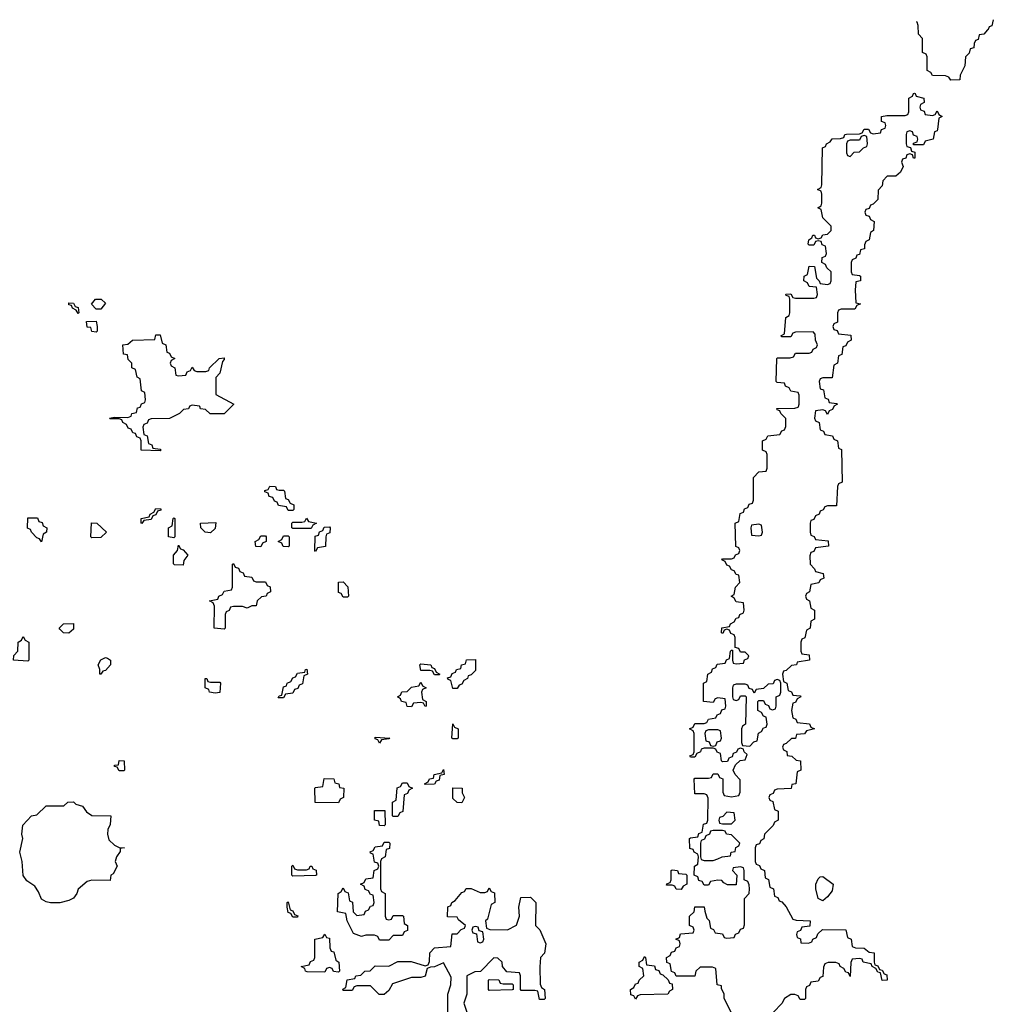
# Model space of a CAD drawing. Header units: inches. Extents: x 2808529 to 2951249, y 860290 to 1033701.
# Tile 61 of 153: x 2844815 to 2849076, y 1027385 to 1031693. Entities that reach past the tile are written whole.
import ezdxf

# ---------------------------------------------------------------- set-up
doc = ezdxf.new("R2010")
doc.units = ezdxf.units.IN
doc.header["$MEASUREMENT"] = 0
doc.layers.add('C8042', color=7, linetype='Continuous')
doc.layers.add('C8043', color=7, linetype='Continuous')

msp = doc.modelspace()

# ---------------------------------------------------------------- linework, layer by layer
at = {"layer": 'C8042', "color": 6}
for points in [[(2845557.3, 1030000), (2845554, 1029990), (2845532, 1029988), (2845514, 1029970), (2845470, 1029948), (2845390, 1029946), (2845378, 1029942), (2845372.7, 1029927.3), (2845358, 1029922), (2845354, 1029910), (2845358, 1029878), (2845372.7, 1029872.7), (2845378, 1029838), (2845392.7, 1029832.7), (2845398, 1029818), (2845430, 1029814), (2845434, 1029810), (2845430, 1029806), (2845346, 1029810), (2845346, 1029850), (2845342, 1029862), (2845328, 1029868), (2845322, 1029882), (2845310, 1029886), (2845302, 1029902), (2845290, 1029906), (2845282, 1029922), (2845266, 1029930), (2845262, 1029942), (2845250, 1029946), (2845210, 1029946), (2845208, 1029950), (2845230, 1029954), (2845287.3, 1029952.7), (2845302, 1029958), (2845306, 1029970), (2845326, 1029974), (2845330, 1029994), (2845342, 1029998), (2845342.9, 1030000)], [(2845741.8, 1030000), (2845710, 1029968.7), (2845648.9, 1029968.9), (2845627.3, 1029987.3), (2845606, 1029990), (2845602.7, 1030000)], [(2847928.7, 1027350), (2847898, 1027410), (2847898, 1027430), (2847886, 1027454), (2847886, 1027466), (2847868, 1027470), (2847862, 1027542), (2847847.3, 1027547.3), (2847792.7, 1027547.3), (2847774, 1027530), (2847770, 1027508.7), (2847688, 1027508), (2847682, 1027522), (2847668, 1027528), (2847662, 1027562), (2847647.3, 1027567.3), (2847646, 1027590), (2847662, 1027598), (2847667.3, 1027612.7), (2847682, 1027618), (2847687.3, 1027632.7), (2847702, 1027638), (2847706, 1027650), (2847702, 1027662), (2847686, 1027670), (2847702, 1027678), (2847707.3, 1027692.7), (2847762, 1027698), (2847766, 1027710), (2847762, 1027722), (2847746, 1027730), (2847746, 1027770), (2847766, 1027790), (2847770, 1027812), (2847811.1, 1027811.1), (2847812.7, 1027792.7), (2847822, 1027762), (2847831.6, 1027751.6), (2847838, 1027718), (2847852, 1027712), (2847858, 1027698), (2847890, 1027694), (2847898, 1027678), (2847910, 1027674), (2847942, 1027678), (2847948, 1027692), (2847962, 1027698), (2847970, 1027714), (2847982, 1027718), (2847987.3, 1027732.7), (2847987.3, 1027847.3), (2848008, 1027870), (2848008.7, 1027890), (2848008, 1027908), (2848002, 1027922), (2847986, 1027930), (2847986, 1027970), (2847982, 1027982), (2847970, 1027986), (2847938, 1027982), (2847934, 1027970), (2847954, 1027950), (2847950, 1027908), (2847912, 1027908), (2847896.4, 1027916.4), (2847887.3, 1027927.3), (2847870, 1027928), (2847838, 1027922), (2847830, 1027906), (2847810, 1027906), (2847802, 1027922), (2847787.3, 1027927.3), (2847782, 1027942), (2847766, 1027950), (2847768, 1027990), (2847782, 1027998), (2847786, 1028030), (2847782, 1028042), (2847766, 1028050), (2847762, 1028062), (2847747.3, 1028067.3), (2847746, 1028110), (2847750, 1028114), (2847782, 1028118), (2847787.3, 1028132.7), (2847802, 1028138), (2847807.3, 1028172.7), (2847822, 1028178), (2847826, 1028190), (2847827.3, 1028287.3), (2847822, 1028302), (2847810, 1028306), (2847770, 1028306), (2847766, 1028370), (2847770, 1028374), (2847830, 1028374), (2847842, 1028378), (2847850, 1028394), (2847870, 1028394), (2847878, 1028378), (2847891.6, 1028371.6), (2847892.7, 1028312.7), (2847898, 1028298), (2847930, 1028292), (2847962, 1028298), (2847967.3, 1028312.7), (2847967.3, 1028367.3), (2847946, 1028390), (2847938, 1028410), (2847947.3, 1028432.7), (2847968, 1028452), (2847990, 1028454), (2847998, 1028478), (2847986, 1028490), (2847982, 1028502), (2847970, 1028506), (2847958, 1028502), (2847952, 1028488), (2847938, 1028482), (2847932.7, 1028467.3), (2847918, 1028462), (2847912.7, 1028447.3), (2847890, 1028446), (2847886, 1028450), (2847882, 1028482), (2847868, 1028488), (2847862, 1028502), (2847850, 1028506), (2847810, 1028506), (2847798, 1028502), (2847794, 1028490), (2847778, 1028482), (2847770, 1028466), (2847750, 1028466), (2847747.3, 1028472.7), (2847762, 1028478), (2847766, 1028490), (2847766, 1028570), (2847762, 1028582), (2847746, 1028590), (2847762, 1028598), (2847770, 1028614), (2847810, 1028614), (2847822, 1028618), (2847830, 1028632), (2847862, 1028638), (2847868, 1028652), (2847882, 1028658), (2847887.3, 1028672.7), (2847902, 1028678), (2847906, 1028690), (2847902, 1028722), (2847870, 1028726), (2847858, 1028722), (2847850, 1028706), (2847808, 1028710), (2847808, 1028790), (2847822, 1028798), (2847826, 1028830), (2847842, 1028838), (2847847.3, 1028852.7), (2847862, 1028858), (2847867.3, 1028872.7), (2847902, 1028878), (2847908, 1028892), (2847922, 1028898), (2847926, 1028930), (2847930, 1028934), (2847934, 1028934), (2847934, 1028890), (2847938, 1028878), (2847950, 1028874), (2847982, 1028878), (2847987.3, 1028892.7), (2848002, 1028898), (2848006, 1028910), (2847990, 1028926), (2847970, 1028926), (2847962, 1028942), (2847946, 1028946), (2847946, 1028990), (2847942, 1029002), (2847927.3, 1029007.3), (2847922, 1029022), (2847910, 1029026), (2847898, 1029022), (2847892.7, 1029007.3), (2847886, 1029010), (2847887.3, 1029032.7), (2847922, 1029038), (2847926, 1029050), (2847942, 1029058), (2847950, 1029074), (2847962, 1029078), (2847966, 1029090), (2847982, 1029098), (2847986, 1029110), (2847982, 1029142), (2847950, 1029146), (2847942, 1029162), (2847928, 1029170), (2847942, 1029178), (2847948, 1029210), (2847966, 1029230), (2847962, 1029262), (2847950, 1029266), (2847942, 1029282), (2847930, 1029286), (2847922, 1029302), (2847910, 1029306), (2847902, 1029322), (2847888, 1029330), (2847890, 1029334), (2847930, 1029334), (2847942, 1029338), (2847948, 1029352), (2847962, 1029358), (2847966, 1029370), (2847962, 1029382), (2847948.7, 1029388.7), (2847946, 1029490), (2847962, 1029498), (2847967.3, 1029532.7), (2847982, 1029538), (2847987.3, 1029552.7), (2848002, 1029558), (2848007.3, 1029572.7), (2848022, 1029578), (2848026, 1029590), (2848026, 1029690), (2848050, 1029714), (2848082, 1029718), (2848086, 1029730), (2848086, 1029790), (2848082, 1029802), (2848066, 1029810), (2848066, 1029850), (2848082, 1029858), (2848088.4, 1029871.6), (2848142, 1029878), (2848150, 1029894), (2848162, 1029898), (2848167.3, 1029912.7), (2848167.3, 1029947.3), (2848146, 1029970), (2848142, 1029982), (2848130, 1029986), (2848128.4, 1029991.6), (2848207.3, 1029992.7), (2848222, 1029998), (2848222.7, 1030000)], [(2848377.3, 1030000), (2848372.7, 1029987.3), (2848358, 1029982), (2848350, 1029966), (2848342, 1029982), (2848330, 1029986), (2848298, 1029982), (2848294, 1029950), (2848298, 1029938), (2848314, 1029930), (2848318, 1029898), (2848332.7, 1029892.7), (2848338, 1029878), (2848372.7, 1029872.7), (2848378, 1029858), (2848394, 1029850), (2848398, 1029818), (2848412, 1029812), (2848414, 1029670), (2848398, 1029662), (2848394, 1029650), (2848390, 1029566), (2848350, 1029566), (2848338, 1029562), (2848332, 1029548), (2848318, 1029542), (2848314, 1029530), (2848298, 1029522), (2848290, 1029506), (2848278, 1029502), (2848274, 1029490), (2848274, 1029450), (2848278, 1029438), (2848292, 1029432), (2848298, 1029418), (2848352.7, 1029412.7), (2848354, 1029390), (2848298, 1029382), (2848290, 1029366), (2848278, 1029362), (2848272.7, 1029347.3), (2848274, 1029310), (2848294, 1029290), (2848298, 1029278), (2848332, 1029270), (2848334, 1029250), (2848318, 1029242), (2848311.6, 1029228.4), (2848278, 1029222), (2848272, 1029190), (2848258, 1029182), (2848254, 1029170), (2848258, 1029158), (2848272, 1029150), (2848278, 1029118), (2848294, 1029110), (2848294, 1029070), (2848278, 1029062), (2848274, 1029030), (2848258, 1029022), (2848251.6, 1028988.4), (2848238, 1028982), (2848234, 1028970), (2848234, 1028930), (2848238, 1028918), (2848270, 1028914), (2848272, 1028890), (2848218, 1028882), (2848214, 1028870), (2848192.7, 1028867.3), (2848170, 1028846), (2848158, 1028842), (2848154, 1028830), (2848158, 1028798), (2848172, 1028790), (2848178, 1028758), (2848192, 1028752), (2848198, 1028738), (2848230, 1028734), (2848234, 1028730), (2848218, 1028722), (2848210, 1028706), (2848198, 1028702), (2848192, 1028670), (2848198, 1028638), (2848212, 1028632), (2848218, 1028618), (2848271.6, 1028611.6), (2848278, 1028598), (2848294, 1028590), (2848258, 1028582), (2848250, 1028568.7), (2848214, 1028566), (2848210, 1028548), (2848192.7, 1028547.3), (2848170, 1028526), (2848158, 1028522), (2848154, 1028510), (2848158, 1028498), (2848171.6, 1028491.6), (2848174, 1028474), (2848194, 1028470), (2848212.7, 1028452.7), (2848232, 1028450), (2848234, 1028410), (2848218, 1028402), (2848212, 1028350), (2848194, 1028346), (2848191.1, 1028328.9), (2848130, 1028326), (2848118, 1028322), (2848112, 1028308), (2848098, 1028302), (2848094, 1028290), (2848098, 1028278), (2848111.6, 1028271.6), (2848118, 1028238), (2848134, 1028230), (2848134, 1028190), (2848118, 1028182), (2848112.7, 1028167.3), (2848074, 1028130), (2848071.6, 1028108.4), (2848058, 1028102), (2848052.7, 1028087.3), (2848038, 1028082), (2848034, 1028070), (2848034, 1028010), (2848038, 1027998), (2848052.7, 1027992.7), (2848058, 1027978), (2848074, 1027970), (2848078, 1027938), (2848091.6, 1027931.6), (2848098, 1027898), (2848114, 1027890), (2848118, 1027858), (2848132.7, 1027852.7), (2848138, 1027838), (2848150, 1027834), (2848170, 1027812), (2848198, 1027758), (2848212.7, 1027752.7), (2848274, 1027750), (2848272.7, 1027727.3), (2848238, 1027722), (2848232, 1027708), (2848218, 1027702), (2848214, 1027690), (2848218, 1027678), (2848231.6, 1027671.6), (2848234, 1027654), (2848267.3, 1027652.7), (2848282, 1027658), (2848286, 1027670), (2848302, 1027678), (2848307.3, 1027692.7), (2848328.4, 1027711.6), (2848430, 1027711.3), (2848438, 1027678), (2848454, 1027670), (2848458, 1027638), (2848472.7, 1027632.7), (2848510, 1027631.3), (2848532.7, 1027612.7), (2848554, 1027610), (2848554, 1027570), (2848558, 1027558), (2848570, 1027554), (2848578, 1027538), (2848590, 1027534), (2848598, 1027518), (2848610, 1027514), (2848611.3, 1027490), (2848589, 1027489), (2848582, 1027522), (2848570, 1027526), (2848562, 1027542), (2848546, 1027550), (2848542, 1027562), (2848506, 1027570), (2848502, 1027582), (2848490, 1027586), (2848458, 1027582), (2848452.7, 1027567.3), (2848450, 1027506), (2848442, 1027522), (2848430, 1027526), (2848422, 1027542), (2848406, 1027550), (2848402, 1027562), (2848387.3, 1027567.3), (2848352.7, 1027567.3), (2848338, 1027562), (2848332.7, 1027547.3), (2848330, 1027506), (2848318, 1027502), (2848310, 1027486), (2848278, 1027482), (2848272, 1027468), (2848258, 1027462), (2848254, 1027450), (2848254, 1027410), (2848250, 1027406), (2848230, 1027406), (2848222, 1027422), (2848207.3, 1027427.3), (2848190, 1027428), (2848162, 1027410), (2848150, 1027388), (2848114, 1027350)], [(2846688, 1027352), (2846688.9, 1027428.9), (2846702, 1027470), (2846703.1, 1027503.1), (2846670, 1027566), (2846630, 1027548.7), (2846612, 1027548), (2846598, 1027542), (2846590, 1027508.7), (2846570, 1027502), (2846530, 1027502), (2846446, 1027474), (2846430, 1027446), (2846410, 1027428), (2846388.4, 1027428.4), (2846350, 1027466), (2846290, 1027466), (2846278, 1027462), (2846270, 1027446), (2846230, 1027446), (2846228.4, 1027451.6), (2846242, 1027458), (2846247.3, 1027492.7), (2846282, 1027498), (2846286, 1027510), (2846308, 1027512), (2846326, 1027530), (2846348, 1027532), (2846370, 1027554), (2846430, 1027552), (2846470, 1027572), (2846528.4, 1027571.6), (2846590, 1027554), (2846602, 1027558), (2846608, 1027572), (2846609.1, 1027610.9), (2846630, 1027632), (2846702, 1027638), (2846707.3, 1027692.7), (2846730, 1027694), (2846747.3, 1027712.7), (2846762, 1027718), (2846766, 1027730), (2846735.3, 1027755.3), (2846730, 1027766), (2846687.3, 1027767.3), (2846688.4, 1027811.6), (2846702, 1027818), (2846706, 1027830), (2846720.4, 1027839.6), (2846750, 1027874), (2846762, 1027878), (2846768.4, 1027891.6), (2846790, 1027891.3), (2846830, 1027874), (2846850, 1027874), (2846862, 1027878), (2846870, 1027894), (2846878, 1027878), (2846892.7, 1027872.7), (2846894, 1027830), (2846878, 1027822), (2846862, 1027758), (2846854, 1027750), (2846858, 1027718), (2846872.7, 1027712.7), (2846950, 1027711.3), (2846988.4, 1027731.6), (2847002, 1027770), (2846999, 1027810), (2847008, 1027852), (2847050, 1027854), (2847074, 1027830), (2847072, 1027730), (2847090.9, 1027710.9), (2847118, 1027650), (2847111.6, 1027608.4), (2847094, 1027590), (2847091.6, 1027548.4), (2847092.7, 1027472.7), (2847098, 1027458), (2847112, 1027450), (2847114, 1027410), (2847110, 1027406), (2847090, 1027406), (2847082, 1027442), (2847070, 1027446), (2847010, 1027446), (2847006, 1027450), (2847006, 1027510), (2847002, 1027522), (2846947.3, 1027527.3), (2846928, 1027550), (2846926, 1027570), (2846907.3, 1027587.3), (2846890, 1027588), (2846832, 1027528), (2846807.3, 1027527.3), (2846772, 1027510), (2846771.3, 1027430), (2846758, 1027390), (2846771.3, 1027350)]]:
    msp.add_lwpolyline(points, dxfattribs=at)
for points in [[(2845950, 1029634), (2845970, 1029634), (2845974, 1029630), (2845978, 1029598), (2845990, 1029594), (2845998, 1029578), (2846014, 1029570), (2846014, 1029550), (2846010, 1029546), (2845990, 1029546), (2845982, 1029562), (2845947.3, 1029567.3), (2845942, 1029582), (2845930, 1029586), (2845922, 1029602), (2845907.3, 1029607.3), (2845902, 1029622), (2845887.3, 1029627.3), (2845887.3, 1029632.7), (2845902, 1029638), (2845910, 1029652), (2845934, 1029650), (2845938, 1029638)], [(2845350, 1029488), (2845346, 1029490), (2845346, 1029510), (2845382, 1029518), (2845386, 1029530), (2845402, 1029538), (2845410, 1029554), (2845432.7, 1029552.7), (2845432.7, 1029547.3), (2845418, 1029542), (2845410, 1029526), (2845398, 1029522), (2845390, 1029506), (2845358, 1029502)], [(2844910, 1029408.7), (2844902, 1029422), (2844890, 1029426), (2844866, 1029450), (2844862, 1029462), (2844848.4, 1029468.4), (2844850, 1029514), (2844892.7, 1029512.7), (2844898, 1029498), (2844912.7, 1029492.7), (2844918, 1029478), (2844934, 1029470), (2844932, 1029450), (2844918, 1029442)], [(2845130, 1029426), (2845126, 1029430), (2845129.1, 1029490.9), (2845152, 1029490), (2845194, 1029450), (2845170, 1029428)], [(2845490, 1029426), (2845466, 1029430), (2845466, 1029470), (2845482, 1029478), (2845486, 1029510), (2845490, 1029514), (2845494, 1029510), (2845494, 1029430)], [(2845650, 1029448), (2845626, 1029450), (2845608, 1029470), (2845606, 1029490), (2845672.7, 1029492.7), (2845670, 1029466)], [(2846010, 1029466), (2846006, 1029470), (2846006, 1029490), (2846010, 1029494), (2846050, 1029494), (2846062, 1029498), (2846070, 1029512), (2846078, 1029498), (2846114, 1029490), (2846098, 1029482), (2846090, 1029466)], [(2848050, 1029486), (2848018, 1029482), (2848014, 1029470), (2848018, 1029438), (2848050, 1029434), (2848062, 1029438), (2848066, 1029450), (2848062, 1029482)], [(2846110, 1029366), (2846106, 1029370), (2846107.3, 1029432.7), (2846122, 1029438), (2846127.3, 1029452.7), (2846142, 1029458), (2846147.3, 1029472.7), (2846170, 1029474), (2846174, 1029470), (2846171.6, 1029448.4), (2846158, 1029442), (2846154, 1029430), (2846152.7, 1029387.3), (2846118, 1029382)], [(2845870, 1029386), (2845848, 1029388), (2845846, 1029410), (2845862, 1029418), (2845870, 1029434), (2845890, 1029434), (2845894, 1029430), (2845894, 1029410), (2845878, 1029402)], [(2845990, 1029386), (2845967.3, 1029387.3), (2845962, 1029402), (2845946, 1029410), (2845962, 1029418), (2845970, 1029434), (2845990, 1029434), (2845994, 1029430), (2845994, 1029390)], [(2845530, 1029306), (2845492.7, 1029307.3), (2845487.3, 1029312.7), (2845488, 1029350), (2845506, 1029370), (2845510, 1029394), (2845518, 1029378), (2845530, 1029374), (2845551.3, 1029350), (2845532.7, 1029327.3)], [(2845850, 1029234), (2845890, 1029234), (2845898, 1029218), (2845911.6, 1029211.6), (2845912, 1029190), (2845898, 1029182), (2845894, 1029170), (2845872.7, 1029167.3), (2845854, 1029150), (2845850, 1029128), (2845830, 1029128), (2845810, 1029118), (2845790, 1029126), (2845750, 1029126), (2845738, 1029122), (2845732, 1029108), (2845718, 1029102), (2845714, 1029090), (2845714, 1029030), (2845710, 1029026), (2845666, 1029030), (2845667.3, 1029127.3), (2845662, 1029142), (2845646, 1029150), (2845682, 1029158), (2845686, 1029170), (2845702, 1029178), (2845710, 1029192), (2845742, 1029198), (2845746, 1029210), (2845746, 1029310), (2845750, 1029314), (2845758, 1029298), (2845772.7, 1029292.7), (2845778, 1029278), (2845792.7, 1029272.7), (2845798, 1029258), (2845830, 1029254), (2845838, 1029238)], [(2846230, 1029166), (2846222, 1029182), (2846210, 1029186), (2846210, 1029232), (2846230, 1029234), (2846251.6, 1029211.6), (2846254, 1029170), (2846250, 1029166)], [(2845030, 1029008.7), (2845006, 1029010), (2844990, 1029026), (2844988, 1029030), (2845006, 1029050), (2845050.7, 1029050.7), (2845050, 1029026)], [(2844850, 1028886), (2844788, 1028890), (2844788.4, 1028911.6), (2844806, 1028930), (2844808, 1028970), (2844822, 1028978), (2844830, 1028994), (2844838, 1028978), (2844854, 1028970), (2844854, 1028890)], [(2845170, 1028828.7), (2845166, 1028830), (2845166, 1028850), (2845158, 1028870), (2845170, 1028892), (2845190, 1028902), (2845199.6, 1028899.6), (2845212, 1028890), (2845212, 1028870), (2845190, 1028846), (2845178, 1028842)], [(2846710, 1028766), (2846702, 1028802), (2846690, 1028806), (2846687.3, 1028812.7), (2846702, 1028818), (2846708, 1028832), (2846722, 1028838), (2846726, 1028850), (2846746, 1028854), (2846748, 1028870), (2846766, 1028874), (2846770, 1028892), (2846810, 1028894), (2846810, 1028846), (2846790, 1028826), (2846778, 1028822), (2846774, 1028810), (2846758, 1028802), (2846750, 1028786), (2846738, 1028782), (2846730, 1028766)], [(2845946, 1028726), (2845950, 1028734), (2845962, 1028738), (2845970, 1028774), (2845982, 1028778), (2845986, 1028790), (2846002, 1028798), (2846010, 1028814), (2846022, 1028818), (2846030, 1028834), (2846062, 1028838), (2846066, 1028850), (2846072, 1028852), (2846074, 1028830), (2846058, 1028822), (2846052.7, 1028787.3), (2846038, 1028782), (2846032.7, 1028767.3), (2846018, 1028762), (2846010, 1028746), (2845978, 1028742), (2845970, 1028726)], [(2846630, 1028826), (2846622, 1028842), (2846610, 1028846), (2846570, 1028846), (2846566, 1028870), (2846570, 1028874), (2846614, 1028870), (2846618, 1028858), (2846630, 1028854), (2846638, 1028838), (2846654, 1028830), (2846650, 1028826)], [(2845650, 1028794), (2845690, 1028794), (2845694, 1028790), (2845690, 1028748.7), (2845670, 1028746), (2845646, 1028750), (2845642, 1028762), (2845626, 1028770), (2845626, 1028810), (2845634, 1028810), (2845638, 1028798)], [(2848130, 1028806), (2848118, 1028802), (2848112.7, 1028787.3), (2848090, 1028786), (2848070, 1028766), (2848038, 1028762), (2848030, 1028746), (2848022, 1028762), (2848007.3, 1028767.3), (2848002, 1028782), (2847990, 1028786), (2847950, 1028786), (2847938, 1028782), (2847934, 1028770), (2847934, 1028730), (2847938, 1028718), (2847950, 1028714), (2847962, 1028718), (2847970, 1028734), (2847990, 1028734), (2847994, 1028730), (2847992, 1028610), (2847978, 1028602), (2847974, 1028590), (2847974, 1028530), (2847978, 1028518), (2848010, 1028514), (2848027.3, 1028532.7), (2848042, 1028538), (2848048.4, 1028571.6), (2848062, 1028578), (2848070, 1028594), (2848082, 1028598), (2848086, 1028610), (2848082, 1028642), (2848070, 1028646), (2848062, 1028662), (2848046, 1028670), (2848046, 1028710), (2848050, 1028714), (2848070, 1028714), (2848078, 1028698), (2848092.7, 1028692.7), (2848098, 1028678), (2848110, 1028674), (2848122, 1028678), (2848126, 1028690), (2848126, 1028730), (2848142, 1028738), (2848146, 1028750), (2848146, 1028790), (2848142, 1028802)], [(2846590, 1028688), (2846582, 1028702), (2846570, 1028706), (2846538, 1028702), (2846530, 1028686), (2846510, 1028688), (2846506, 1028706), (2846486, 1028710), (2846482, 1028722), (2846468, 1028730), (2846482, 1028738), (2846487.3, 1028752.7), (2846510, 1028754), (2846530, 1028772), (2846562, 1028778), (2846570, 1028794), (2846578, 1028778), (2846594, 1028770), (2846578, 1028762), (2846574, 1028750), (2846578, 1028718), (2846594, 1028710), (2846594, 1028690)], [(2846710, 1028546), (2846706, 1028550), (2846710, 1028612), (2846718, 1028598), (2846734, 1028590), (2846734, 1028550), (2846730, 1028546)], [(2847870, 1028586), (2847830, 1028586), (2847818, 1028582), (2847814, 1028570), (2847818, 1028538), (2847832.7, 1028532.7), (2847838, 1028518), (2847850, 1028514), (2847862, 1028518), (2847867.3, 1028532.7), (2847882, 1028538), (2847886, 1028550), (2847882, 1028582)], [(2846390, 1028528), (2846382, 1028542), (2846370, 1028546), (2846370, 1028554), (2846434, 1028550), (2846430, 1028546), (2846398, 1028542)], [(2845250, 1028406), (2845242, 1028422), (2845230, 1028426), (2845230, 1028431.3), (2845247.3, 1028432.7), (2845250, 1028452), (2845271.3, 1028450), (2845274, 1028410), (2845270, 1028406)], [(2846590, 1028346), (2846586, 1028350), (2846602, 1028358), (2846608.4, 1028371.6), (2846626, 1028374), (2846629.1, 1028390.9), (2846662, 1028398), (2846670, 1028412), (2846672, 1028390), (2846654, 1028386), (2846650, 1028366), (2846638, 1028362), (2846630, 1028348)], [(2846210, 1028266), (2846107.3, 1028267.3), (2846106, 1028330), (2846110, 1028334), (2846142, 1028338), (2846147.3, 1028372.7), (2846190, 1028372), (2846194, 1028354), (2846212, 1028350), (2846214, 1028334), (2846234, 1028330), (2846232, 1028290), (2846218, 1028282)], [(2846450, 1028206), (2846446, 1028210), (2846446, 1028270), (2846462, 1028278), (2846467.3, 1028332.7), (2846482, 1028338), (2846490, 1028354), (2846510, 1028354), (2846518, 1028338), (2846534, 1028330), (2846518, 1028322), (2846512.7, 1028307.3), (2846498, 1028302), (2846491.6, 1028228.4), (2846478, 1028222), (2846470, 1028206)], [(2846750, 1028266), (2846730, 1028268), (2846710, 1028286), (2846710, 1028332), (2846750.9, 1028330.9), (2846752, 1028310), (2846762, 1028290)], [(2845210, 1027926), (2845130, 1027928.7), (2845110, 1027922), (2845071, 1027889), (2845064.7, 1027870), (2845050.6, 1027849.4), (2845030, 1027839), (2844990, 1027829.2), (2844950, 1027829), (2844930, 1027833.2), (2844910, 1027845.2), (2844897.6, 1027877.6), (2844881.5, 1027901.5), (2844845.4, 1027925.4), (2844830, 1027948.7), (2844825.2, 1028010), (2844815.3, 1028050), (2844829, 1028110), (2844824, 1028130), (2844828.4, 1028168.4), (2844866, 1028210), (2844890, 1028214), (2844930, 1028254), (2845007.3, 1028252.7), (2845026, 1028270), (2845050, 1028271), (2845061, 1028261), (2845090, 1028251.3), (2845107.1, 1028227.1), (2845130, 1028210.8), (2845214, 1028210), (2845211.3, 1028171.3), (2845200.7, 1028150), (2845199.1, 1028130), (2845204.9, 1028104.9), (2845230, 1028081), (2845250, 1028071), (2845274, 1028070), (2845254, 1028066), (2845254, 1028054), (2845238, 1028030), (2845232, 1028010), (2845242, 1027990), (2845223.6, 1027956.4), (2845214, 1027950)], [(2846410, 1028166), (2846390, 1028168), (2846386, 1028186), (2846368, 1028190), (2846367.3, 1028232.7), (2846412.7, 1028232.7), (2846414, 1028170)], [(2847910, 1028226), (2847892.7, 1028207.3), (2847878, 1028202), (2847874, 1028190), (2847878, 1028178), (2847890, 1028174), (2847930, 1028174), (2847946, 1028190), (2847942, 1028222)], [(2847890, 1028146), (2847850, 1028146), (2847838, 1028142), (2847834, 1028130), (2847818, 1028122), (2847812, 1028108), (2847798, 1028102), (2847794, 1028090), (2847794, 1028030), (2847798, 1028018), (2847810, 1028014), (2847850, 1028014), (2847870, 1028022), (2847889.1, 1028030.9), (2847926, 1028034), (2847928, 1028050), (2847946, 1028054), (2847948.4, 1028071.6), (2847962, 1028078), (2847966, 1028090), (2847930, 1028126), (2847908.7, 1028128.7), (2847902, 1028142)], [(2846430, 1027754), (2846442, 1027758), (2846450, 1027774), (2846490, 1027774), (2846494, 1027770), (2846498, 1027738), (2846512, 1027730), (2846511.6, 1027708.4), (2846498, 1027702), (2846490, 1027686), (2846450, 1027686), (2846430, 1027666), (2846390, 1027666), (2846382, 1027682), (2846367.3, 1027687.3), (2846330, 1027688), (2846310, 1027682), (2846275.3, 1027695.3), (2846248, 1027750), (2846242, 1027782), (2846206, 1027790), (2846208, 1027870), (2846222, 1027878), (2846230, 1027894), (2846238, 1027878), (2846252.7, 1027872.7), (2846258, 1027838), (2846271.6, 1027831.6), (2846274, 1027790), (2846290, 1027774), (2846322, 1027778), (2846328, 1027792), (2846342, 1027798), (2846350, 1027814), (2846362, 1027818), (2846366, 1027830), (2846362, 1027862), (2846350, 1027866), (2846342, 1027882), (2846327.3, 1027887.3), (2846322, 1027902), (2846306, 1027910), (2846322, 1027918), (2846330, 1027934), (2846362, 1027938), (2846366, 1027970), (2846382, 1027978), (2846386, 1027990), (2846382, 1028002), (2846367.3, 1028007.3), (2846362, 1028042), (2846350, 1028046), (2846348.4, 1028051.6), (2846362, 1028058), (2846370, 1028074), (2846402, 1028078), (2846410, 1028094), (2846430, 1028094), (2846434, 1028090), (2846432.7, 1028067.3), (2846418, 1028062), (2846414, 1028030), (2846398, 1028022), (2846394, 1028010), (2846394, 1027890), (2846398, 1027878), (2846414, 1027870), (2846414, 1027770), (2846418, 1027758)], [(2846030, 1027974), (2846070, 1027974), (2846082, 1027978), (2846086, 1027990), (2846094, 1027990), (2846098, 1027978), (2846111.6, 1027971.6), (2846114, 1027950), (2846110, 1027948), (2846010, 1027946), (2846006, 1027950), (2846006, 1027990), (2846010, 1027994), (2846018, 1027978)], [(2847710, 1027888), (2847688.4, 1027888.4), (2847682, 1027902), (2847670, 1027906), (2847646, 1027906), (2847647.3, 1027912.7), (2847662, 1027918), (2847666, 1027930), (2847666, 1027970), (2847670, 1027974), (2847694, 1027970), (2847698, 1027958), (2847730, 1027954), (2847734, 1027950), (2847734, 1027910), (2847718, 1027902)], [(2848330, 1027838), (2848310, 1027848), (2848299, 1027890), (2848299, 1027910), (2848310, 1027934), (2848318, 1027942), (2848330, 1027944.7), (2848374.8, 1027910), (2848370, 1027882), (2848350, 1027855.3)], [(2846010, 1027766), (2846002, 1027782), (2845990, 1027786), (2845986, 1027810), (2845986, 1027830), (2845990, 1027834), (2845998, 1027798), (2846010, 1027794), (2846018, 1027778), (2846031.6, 1027771.6), (2846030, 1027766)], [(2846810, 1027726), (2846798, 1027722), (2846794, 1027710), (2846798, 1027698), (2846814, 1027694), (2846818, 1027658), (2846830, 1027654), (2846842, 1027658), (2846846, 1027670), (2846842, 1027702), (2846826, 1027706), (2846822, 1027722)], [(2846210, 1027526), (2846188.4, 1027528.4), (2846182, 1027542), (2846170, 1027546), (2846158, 1027542), (2846150, 1027526), (2846072.7, 1027527.3), (2846066, 1027530), (2846062, 1027542), (2846046, 1027550), (2846082, 1027558), (2846088, 1027572), (2846102, 1027578), (2846106, 1027590), (2846106, 1027670), (2846142, 1027678), (2846150, 1027691.3), (2846158, 1027678), (2846170, 1027674), (2846172.7, 1027632.7), (2846178, 1027618), (2846190, 1027614), (2846198, 1027578), (2846212, 1027570), (2846214, 1027530)], [(2847510, 1027408), (2847502, 1027422), (2847490, 1027426), (2847488, 1027450), (2847502, 1027458), (2847510, 1027474), (2847522, 1027478), (2847526, 1027490), (2847546, 1027510), (2847542, 1027542), (2847526, 1027550), (2847526, 1027570), (2847542, 1027578), (2847550, 1027594), (2847554, 1027590), (2847558, 1027558), (2847592.7, 1027552.7), (2847598, 1027538), (2847612.7, 1027532.7), (2847618, 1027518), (2847630, 1027514), (2847652.7, 1027492.7), (2847658, 1027478), (2847670, 1027474), (2847672, 1027450), (2847658, 1027442), (2847651.3, 1027428.7), (2847530, 1027426), (2847518, 1027422)], [(2846930, 1027474), (2846970, 1027474), (2846974, 1027470), (2846974, 1027450), (2846970, 1027448), (2846870, 1027446), (2846866, 1027450), (2846866, 1027490), (2846870, 1027494), (2846912, 1027492), (2846918, 1027478)]]:
    msp.add_lwpolyline(points, close=True, dxfattribs=at)
at = {"layer": 'C8043', "color": 6}
for points in [[(2848890, 1031428), (2848882, 1031442), (2848867.3, 1031447.3), (2848810, 1031448), (2848802, 1031462), (2848786, 1031470), (2848786, 1031530), (2848782, 1031542), (2848766, 1031550), (2848766, 1031610), (2848749, 1031629), (2848747.3, 1031667.3), (2848742, 1031682), (2848739.6, 1031682.8)], [(2849076, 1031692.8), (2849070, 1031666), (2849058, 1031662), (2849054, 1031650), (2849051, 1031649), (2849034, 1031630), (2849014, 1031626), (2849010, 1031606), (2848998, 1031602), (2848992, 1031588), (2848991.3, 1031570), (2848974, 1031566), (2848970, 1031546), (2848954, 1031530), (2848951.3, 1031491.3), (2848931.3, 1031450), (2848930, 1031429), (2848890, 1031428)], [(2848222.7, 1030000), (2848226, 1030010), (2848226, 1030050), (2848222, 1030062), (2848190, 1030068), (2848182, 1030082), (2848166, 1030090), (2848162, 1030102), (2848130, 1030106), (2848126, 1030110), (2848128, 1030210), (2848130, 1030214), (2848187.3, 1030212.7), (2848202, 1030218), (2848210, 1030234), (2848270, 1030234), (2848282, 1030238), (2848288, 1030252), (2848302, 1030258), (2848306, 1030270), (2848298, 1030290), (2848296.4, 1030316.4), (2848287.3, 1030327.3), (2848210, 1030326), (2848198, 1030322), (2848190, 1030306), (2848150, 1030306), (2848146, 1030310), (2848162, 1030318), (2848168, 1030390), (2848182, 1030398), (2848186, 1030410), (2848186, 1030470), (2848182, 1030482), (2848170, 1030486), (2848168, 1030492), (2848190, 1030494), (2848198, 1030478), (2848210, 1030474), (2848290, 1030474), (2848302, 1030478), (2848306, 1030490), (2848302, 1030522), (2848270, 1030526), (2848262, 1030542), (2848246, 1030550), (2848248, 1030570), (2848262, 1030578), (2848270, 1030614), (2848292.7, 1030612.7), (2848302, 1030562), (2848314, 1030550), (2848318, 1030538), (2848350, 1030534), (2848362, 1030538), (2848366, 1030550), (2848366, 1030590), (2848347.3, 1030607.3), (2848342, 1030622), (2848326, 1030630), (2848327.3, 1030652.7), (2848342, 1030658), (2848346, 1030670), (2848342, 1030702), (2848327.3, 1030707.3), (2848322, 1030722), (2848310, 1030726), (2848298, 1030722), (2848290, 1030706), (2848270, 1030706), (2848266, 1030710), (2848268, 1030730), (2848282, 1030738), (2848286, 1030750), (2848294, 1030750), (2848298, 1030738), (2848310, 1030734), (2848322, 1030738), (2848330, 1030752), (2848350, 1030754), (2848366, 1030770), (2848366, 1030790), (2848330, 1030826), (2848322, 1030862), (2848308, 1030870), (2848322, 1030878), (2848326, 1030890), (2848326, 1030930), (2848322, 1030942), (2848306, 1030950), (2848322, 1030958), (2848326, 1030970), (2848328, 1031132), (2848342, 1031138), (2848346, 1031150), (2848362, 1031158), (2848370, 1031172), (2848407.3, 1031172.7), (2848422, 1031178), (2848426, 1031190), (2848432.7, 1031192.7), (2848490, 1031194), (2848502, 1031198), (2848510, 1031214), (2848530, 1031214), (2848538, 1031198), (2848550, 1031194), (2848582, 1031198), (2848587.3, 1031212.7), (2848602, 1031218), (2848606, 1031230), (2848602, 1031242), (2848587.3, 1031247.3), (2848586, 1031270), (2848610, 1031274), (2848690, 1031274), (2848702, 1031278), (2848706, 1031290), (2848706, 1031350), (2848722, 1031358), (2848726, 1031370), (2848730.7, 1031370.7), (2848734, 1031370), (2848738, 1031358), (2848772, 1031350), (2848774, 1031330), (2848758, 1031322), (2848754, 1031310), (2848758, 1031298), (2848772.7, 1031292.7), (2848778, 1031278), (2848810, 1031274), (2848822, 1031278), (2848830, 1031294), (2848838, 1031278), (2848852, 1031270), (2848838, 1031262), (2848832, 1031212), (2848830, 1031206), (2848818, 1031202), (2848812, 1031170), (2848778, 1031162), (2848770, 1031146), (2848726, 1031146), (2848727.3, 1031152.7), (2848742, 1031158), (2848746, 1031170), (2848742, 1031182), (2848727.3, 1031187.3), (2848722, 1031202), (2848710, 1031206), (2848698, 1031202), (2848694, 1031190), (2848694, 1031150), (2848698, 1031138), (2848714, 1031134), (2848718, 1031118), (2848732.7, 1031112.7), (2848732.7, 1031087.3), (2848727.3, 1031087.3), (2848722, 1031102), (2848710, 1031106), (2848698, 1031102), (2848692.7, 1031087.3), (2848678, 1031082), (2848674, 1031070), (2848682, 1031050), (2848670, 1031026), (2848650, 1031008.7), (2848612, 1031008), (2848592, 1030988), (2848590, 1030966), (2848572.7, 1030947.3), (2848570, 1030906), (2848550, 1030886), (2848538, 1030882), (2848532.7, 1030867.3), (2848518, 1030862), (2848514, 1030850), (2848518, 1030838), (2848532.7, 1030832.7), (2848538, 1030818), (2848554, 1030810), (2848552, 1030770), (2848538, 1030762), (2848532, 1030730), (2848518, 1030722), (2848512.7, 1030707.3), (2848512, 1030690), (2848494, 1030686), (2848490, 1030666), (2848478, 1030662), (2848474, 1030650), (2848458, 1030642), (2848454, 1030630), (2848454, 1030590), (2848458, 1030578), (2848490, 1030574), (2848494, 1030570), (2848494, 1030550), (2848474, 1030546), (2848471.3, 1030510), (2848474, 1030454), (2848494, 1030450), (2848478, 1030442), (2848470, 1030426), (2848410, 1030426), (2848398, 1030422), (2848394, 1030410), (2848394, 1030370), (2848378, 1030362), (2848374, 1030350), (2848378, 1030338), (2848392.7, 1030332.7), (2848398, 1030318), (2848452.7, 1030312.7), (2848454, 1030290), (2848438, 1030282), (2848430, 1030266), (2848418, 1030262), (2848412.7, 1030227.3), (2848398, 1030222), (2848394, 1030190), (2848378, 1030182), (2848370, 1030126), (2848330, 1030126), (2848318, 1030122), (2848314, 1030110), (2848318, 1030078), (2848332.7, 1030072.7), (2848338, 1030038), (2848352.7, 1030032.7), (2848358, 1030018), (2848390, 1030014), (2848394, 1030010), (2848378, 1030002), (2848377.3, 1030000)], [(2845342.9, 1030000), (2845348, 1030012), (2845362, 1030018), (2845366, 1030030), (2845362, 1030062), (2845348.4, 1030068.4), (2845342, 1030122), (2845328.4, 1030128.4), (2845322, 1030162), (2845306, 1030170), (2845306, 1030190), (2845290, 1030206), (2845286, 1030226), (2845268.7, 1030230), (2845266, 1030270), (2845287.3, 1030272.7), (2845308.9, 1030291.1), (2845406, 1030294), (2845410, 1030314), (2845430, 1030314), (2845438, 1030278), (2845454, 1030270), (2845458, 1030238), (2845470, 1030234), (2845478, 1030218), (2845494, 1030210), (2845478, 1030202), (2845474, 1030190), (2845478, 1030178), (2845494, 1030170), (2845498, 1030138), (2845510, 1030134), (2845542, 1030138), (2845547.3, 1030152.7), (2845562, 1030158), (2845570, 1030172), (2845578, 1030158), (2845590, 1030154), (2845630, 1030154), (2845642, 1030158), (2845646, 1030170), (2845688, 1030210), (2845710, 1030214), (2845710, 1030206), (2845702, 1030198), (2845690, 1030146), (2845672.7, 1030127.3), (2845672.7, 1030052.7), (2845752, 1030010), (2845741.8, 1030000)], [(2845602.7, 1030000), (2845602, 1030002), (2845570, 1030006), (2845558, 1030002), (2845557.3, 1030000)]]:
    msp.add_lwpolyline(points, dxfattribs=at)
for points in [[(2848510, 1031186), (2848498, 1031182), (2848490, 1031166), (2848450, 1031166), (2848438, 1031162), (2848434, 1031150), (2848434, 1031110), (2848438, 1031098), (2848450, 1031094), (2848467.3, 1031112.7), (2848490, 1031114), (2848507.3, 1031132.7), (2848522, 1031138), (2848526, 1031150), (2848522, 1031182)], [(2845070, 1030408), (2845062, 1030422), (2845046, 1030430), (2845042, 1030442), (2845030, 1030446), (2845030, 1030454), (2845050, 1030452), (2845058, 1030438), (2845070, 1030434), (2845074, 1030410)], [(2845150, 1030426), (2845128.4, 1030448.4), (2845146, 1030470), (2845170.7, 1030470.7), (2845190, 1030452), (2845170, 1030426)], [(2845150, 1030326), (2845130, 1030328.7), (2845126, 1030346), (2845110, 1030348), (2845107.3, 1030372.7), (2845150, 1030374), (2845154, 1030350), (2845154, 1030330)]]:
    msp.add_lwpolyline(points, close=True, dxfattribs=at)

doc.saveas('drawing.dxf')
